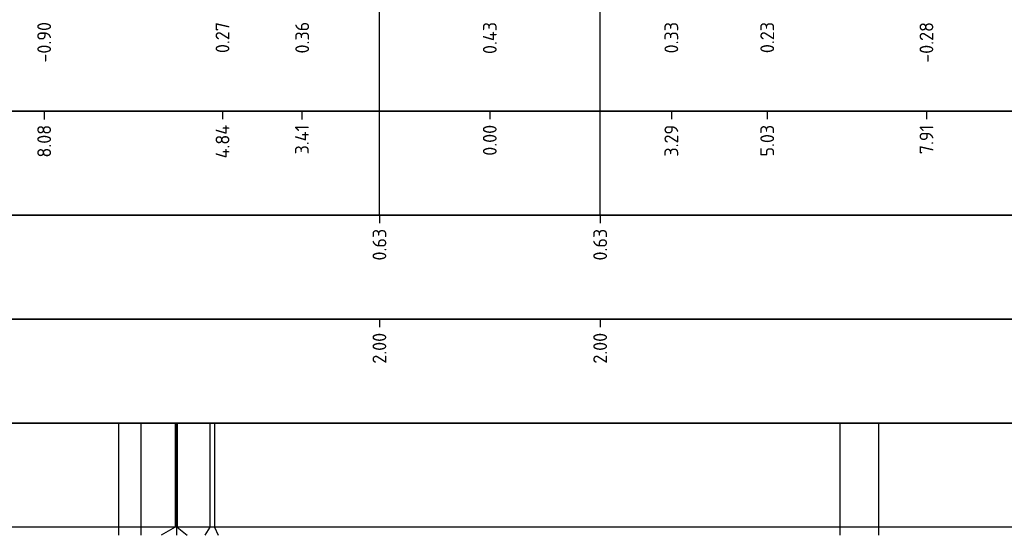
# Model space of a CAD drawing. Extents: x 102676 to 106538, y 417474 to 420545.
# Tile 24 of 112: x 104082.77 to 104100.61, y 418475.18 to 418484.53. Entities that reach past the tile are written whole.
import ezdxf
from ezdxf.lldxf.tags import DXFTag

# ---------------------------------------------------------------- set-up
doc = ezdxf.new("R2010")
doc.units = 0
for name, color, linetype, lineweight in [('B-WE-KL-DATA_EUROFIBER NEDERLAND BV-G', 90, 'KL-DATA-N', 25), ('B-WE-KL-DATA_KABELBED_KPN BV-G', 90, 'Continuous', 25), ('B-WE-KL-ET_LS_400 V_STEDIN NETBEHEER BV-G', 190, 'KL-LS-N', 25), ('B-WE-KL-ET_MS_13 KV_STEDIN NETBEHEER BV-G', 130, 'KL-MS-N', 25), ('B-WE-KL-GAS_LD_POLYVINYLCHLORIDE PVC_200_0.1 BAR_STEDIN NETBEHEER BV-G', 50, 'KL-GAS-LD-N', 25), ('V-WE-KL-DATA_OVERIG_TENNET TSO-G', 90, 'KL-DATA-V', 25), ('X-XX-AL-PROFIELBALK-G', 7, 'Continuous', 25), ('X-XX-AL-PROFIELBALK-T25', 7, 'Continuous', 25), ('X-XX-AL-VERWIJZING_DOORSNEDE-M_OUD', 7, 'Continuous', 25)]:
    doc.layers.add(name, color=color, linetype=linetype, lineweight=lineweight)
doc.styles.add('NLCS-ISO-ANNOTATIEF-T25', font='NLCS-ISO.ttf', dxfattribs={"height": 2.5})
doc.styles.get("Standard").update_dxf_attribs({"font": 'arial.ttf'})
tags = doc.linetypes.add('KL-DATA-N', pattern='A,4,-1,[101,NLCS.shx,S=0.5,R=0,X=0,Y=0],-1,4,-1,["D",Standard,S=1,R=0,X=-0.25,Y=-0.5],-1.5', length=12.5).pattern_tags.tags
tags[18] = DXFTag(74, 10)
tags = doc.linetypes.add('KL-DATA-V', pattern='A,2,[24,NLCS.shx,S=0.5,R=0,X=0,Y=0],2,-1,[101,NLCS.shx,S=0.5,R=0,X=0,Y=0],-1,2,[24,NLCS.shx,S=0.5,R=0,X=0,Y=0],2,-1,["D",Standard,S=1,R=0,X=-0.25,Y=-0.5],-1.5', length=12.5).pattern_tags.tags
tags[34] = DXFTag(74, 10)
tags = doc.linetypes.add('KL-GAS-LD-N', pattern='A,4,-1,[69,NLCS.shx,S=0.5,R=0,X=0,Y=0],-1,4,-1,["L",Standard,S=1,R=0,X=0.25,Y=-0.5],-2', length=13).pattern_tags.tags
tags[18] = DXFTag(74, 10)
tags = doc.linetypes.add('KL-LS-N', pattern='A,4,-1,[103,NLCS.shx,S=0.75,R=0,X=0,Y=0],-1,4,-1,["L",Standard,S=1,R=0,X=0,Y=-0.5],-2', length=13).pattern_tags.tags
tags[18] = DXFTag(74, 10)
tags = doc.linetypes.add('KL-MS-N', pattern='A,4,-1,[103,NLCS.shx,S=0.75,R=0,X=0,Y=0],-1,4,-1,["M",Standard,S=1,R=0,X=0,Y=-0.5],-2', length=13).pattern_tags.tags
tags[18] = DXFTag(74, 10)

msp = doc.modelspace()

# ---------------------------------------------------------------- linework, layer by layer
at = {"layer": 'B-WE-KL-DATA_EUROFIBER NEDERLAND BV-G', "flags": 128}
for points, elevation in [([(104085.5832, 418477.2143), (104085.5832, 418475.3288)], 0.0326), ([(104085.6182, 418477.2143), (104085.6182, 418475.3288)], 0.0325)]:
    msp.add_lwpolyline(points, dxfattribs=dict(at, elevation=elevation))
at = {"layer": 'B-WE-KL-DATA_KABELBED_KPN BV-G', "flags": 128}
for points, elevation in [([(104085.6063, 418477.2143), (104085.6063, 418475.3288)], 0.0326), ([(104086.2125, 418477.2143), (104086.2125, 418475.3288)], 0.032)]:
    msp.add_lwpolyline(points, dxfattribs=dict(at, elevation=elevation))
at = {"layer": 'B-WE-KL-ET_LS_400 V_STEDIN NETBEHEER BV-G', "flags": 128}
for points, elevation in [([(104084.5598, 418477.2143), (104084.5598, 418475.3288)], 0.0335), ([(104084.9603, 418477.2143), (104084.9603, 418475.3288)], 0.0332)]:
    msp.add_lwpolyline(points, dxfattribs=dict(at, elevation=elevation))
at = {"layer": 'B-WE-KL-ET_MS_13 KV_STEDIN NETBEHEER BV-G', "elevation": 0.0214, "flags": 128}
msp.add_lwpolyline([(104097.6334, 418477.2143), (104097.6334, 418475.3288)], dxfattribs=at)
at = {"layer": 'B-WE-KL-GAS_LD_POLYVINYLCHLORIDE PVC_200_0.1 BAR_STEDIN NETBEHEER BV-G', "elevation": 0.0208, "flags": 128}
msp.add_lwpolyline([(104098.3305, 418477.2143), (104098.3305, 418475.3288)], dxfattribs=at)
at = {"layer": 'V-WE-KL-DATA_OVERIG_TENNET TSO-G', "elevation": 0.0319, "flags": 128}
msp.add_lwpolyline([(104086.296, 418477.2143), (104086.296, 418475.3288)], dxfattribs=at)
at = {"layer": 'X-XX-AL-PROFIELBALK-G', "color": 7, "linetype": 'Continuous', "lineweight": 25}
for p, q in [((104083.21, 418482.8666, 1.0878), (104083.21, 418482.7166, 1.0878)), ((104086.4425, 418482.8711, 1.8495), (104086.4425, 418482.7211, 1.8495)), ((104087.8816, 418482.8673, 2.3071), (104087.8816, 418482.7173, 2.3071)), ((104091.287, 418482.8711, 1.8495), (104091.287, 418482.7211, 1.8495)), ((104094.5775, 418482.8711, 1.8495), (104094.5775, 418482.7211, 1.8495)), ((104096.3155, 418482.8711, 1.8495), (104096.3155, 418482.7211, 1.8495)), ((104099.2014, 418482.8711, 1.8495), (104099.2014, 418482.7211, 1.8495)), ((104089.287, 418480.9855), (104089.287, 418480.8355)), ((104093.287, 418480.9855), (104093.287, 418480.8355)), ((104089.287, 418479.0999, 0.494), (104089.287, 418478.9499, 0.494)), ((104093.287, 418479.0999, 0.494), (104093.287, 418478.9499, 0.494)), ((104084.5598, 418475.3288, 0.0335), (104084.5598, 418475.1788, 0.0335)), ((104084.9603, 418475.3288, 0.0332), (104084.9603, 418475.1788, 0.0332)), ((104085.5832, 418475.3288, 0.0326), (104085.3337, 418475.1788, 0.0326)), ((104085.6063, 418475.3288, 0.0326), (104085.6063, 418475.1788, 0.0326)), ((104085.6182, 418475.3288, 0.0325), (104085.8035, 418475.1788, 0.0325)), ((104086.2125, 418475.3288, 0.032), (104086.1206, 418475.1788, 0.032)), ((104086.296, 418475.3288, 0.0319), (104086.3622, 418475.1788, 0.0319)), ((104097.6334, 418475.3288, 0.0214), (104097.6334, 418475.1788, 0.0214)), ((104098.3305, 418475.3288, 0.0208), (104098.3305, 418475.1788, 0.0208))]:
    msp.add_line(p, q, dxfattribs=at)
for points in [[(104069.3427, 418484.7355), (104124.3991, 418484.7355), (104124.3991, 418482.8711), (104069.3427, 418482.8711)], [(104069.3427, 418482.8711), (104124.3991, 418482.8711), (104124.3991, 418480.9855), (104069.3427, 418480.9855)]]:
    msp.add_lwpolyline(points, close=True, dxfattribs=at)
at = {"layer": 'X-XX-AL-PROFIELBALK-G'}
for points in [[(104069.3427, 418480.9855), (104124.3991, 418480.9855), (104124.3991, 418479.0999), (104069.3427, 418479.0999)], [(104069.3427, 418479.0999), (104124.3991, 418479.0999), (104124.3991, 418477.2143), (104069.3427, 418477.2143)], [(104069.3427, 418477.2143), (104124.3991, 418477.2143), (104124.3991, 418475.3288), (104069.3427, 418475.3288)]]:
    msp.add_lwpolyline(points, close=True, dxfattribs=at)
at = {"layer": 'X-XX-AL-VERWIJZING_DOORSNEDE-M_OUD', "color": 1, "elevation": 0.494}
for points in [[(104089.287, 418480.9855), (104089.287, 418489.6354)], [(104093.287, 418480.9855), (104093.287, 418489.6354)]]:
    msp.add_lwpolyline(points, dxfattribs=at)

# ---------------------------------------------------------------- texts
at = {"layer": 'X-XX-AL-PROFIELBALK-T25', "char_height": 0.25, "attachment_point": 6, "rotation": 90, "style": 'NLCS-ISO-ANNOTATIEF-T25'}
for s, insert in [('-0.90', (104083.21, 418484.4855)), ('0.27', (104086.4425, 418484.4855, 0.7618)), ('0.36', (104087.8868, 418484.4893, 1.2012)), ('0.43', (104091.287, 418484.4855, 0.7618)), ('0.33', (104094.5775, 418484.4855, 0.7618)), ('0.23', (104096.3155, 418484.4855, 0.7618)), ('-0.28', (104099.2014, 418484.4855, 0.7618)), ('8.08', (104083.21, 418482.6211, 1.8495)), ('4.84', (104086.4425, 418482.6211, 2.6113)), ('3.41', (104087.8816, 418482.6211, 3.0689)), ('0.00', (104091.287, 418482.6211, 2.6113)), ('3.29', (104094.5775, 418482.6211, 2.6113)), ('5.03', (104096.3155, 418482.6211, 2.6113)), ('7.91', (104099.2014, 418482.6211, 2.6113)), ('0.63', (104089.287, 418480.7355, 0.7618)), ('0.63', (104093.287, 418480.7355, 0.7618)), ('2.00', (104089.287, 418478.8499, 1.2557)), ('2.00', (104093.287, 418478.8499, 1.2557))]:
    msp.add_mtext_dynamic_manual_height_columns(s, width=0.445486, gutter_width=0.9, heights=[0], dxfattribs=dict(at, insert=insert))

doc.saveas('drawing.dxf')
